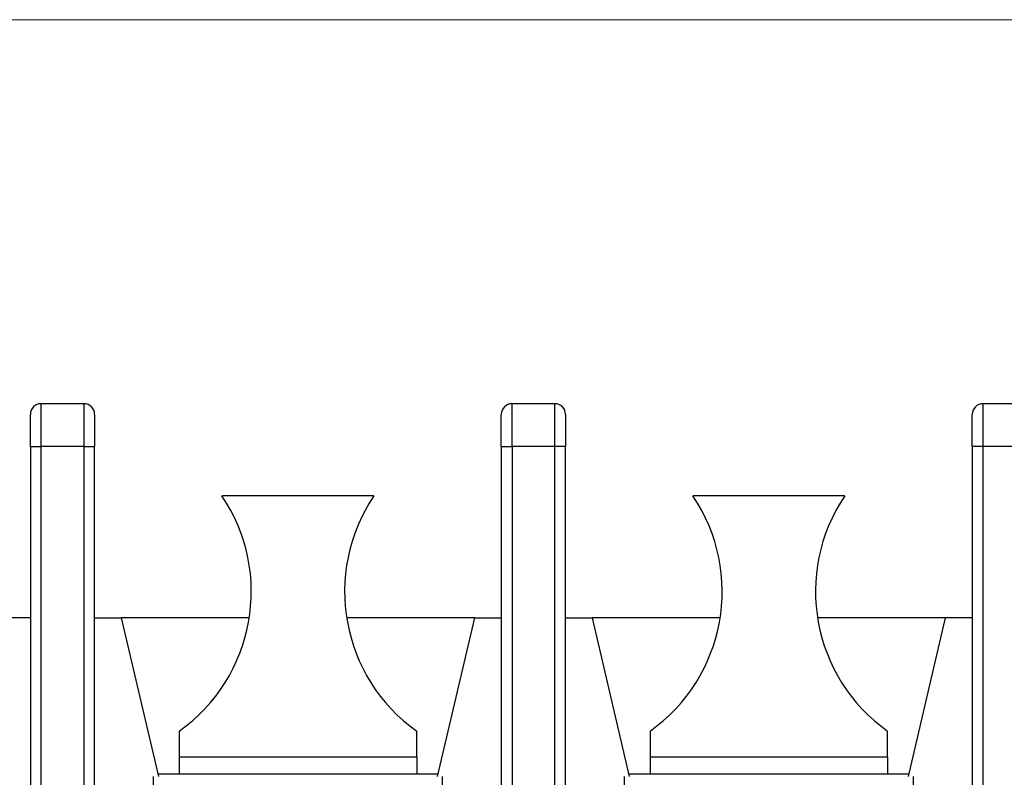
# Model space of a CAD drawing. Header units: inches. Extents: x 0 to 17, y 0 to 11.
# Tile 17 of 26: x 2.7 to 3.6, y 10.3 to 11. Entities that reach past the tile are written whole.
import ezdxf

# ---------------------------------------------------------------- set-up
doc = ezdxf.new("R2010")
doc.units = ezdxf.units.IN
doc.header["$MEASUREMENT"] = 0
doc.linetypes.add('SLD-Solid', pattern=[0])
doc.layers.add('SLD-DEFPOINTS', color=7, linetype='Continuous')

# ---------------------------------------------------------------- blocks, each defined once
blk = doc.blocks.new('Block2')
at = {"color": 7, "linetype": 'SLD-Solid', "lineweight": 18}
blk.add_line((17, 11), (0, 11), dxfattribs=at)

msp = doc.modelspace()

# ---------------------------------------------------------------- linework, layer by layer
for p, q in [((2.75263, 10.6074), (2.75263, 10.64677)), ((2.792, 10.64677), (2.75263, 10.64677)), ((2.792, 10.64677), (2.792, 10.6074)), ((3.18571, 10.6074), (3.18571, 10.64677)), ((3.22508, 10.64677), (3.18571, 10.64677)), ((3.22508, 10.6074), (3.22508, 10.64677)), ((3.61878, 10.64677), (3.61878, 10.6074)), ((3.65815, 10.64677), (3.61878, 10.64677)), ((2.74279, 10.6074), (2.75263, 10.6074)), ((2.74279, 10.6074), (2.74279, 9.80031)), ((2.75263, 9.81015), (2.75263, 10.6074)), ((2.792, 10.6074), (2.75263, 10.6074)), ((2.792, 10.6074), (2.792, 9.85346)), ((2.792, 10.6074), (2.80185, 10.6074)), ((2.80185, 9.85346), (2.80185, 10.6074)), ((3.17586, 10.6074), (3.18571, 10.6074)), ((3.17586, 10.6074), (3.17586, 9.85346)), ((3.18571, 10.6074), (3.18571, 9.85346)), ((3.22508, 10.6074), (3.18571, 10.6074)), ((3.22508, 9.85346), (3.22508, 10.6074)), ((3.23492, 10.6074), (3.22508, 10.6074)), ((3.23492, 9.85346), (3.23492, 10.6074)), ((3.61878, 10.6074), (3.60893, 10.6074)), ((3.60893, 10.6074), (3.60893, 9.85346)), ((3.61878, 10.6074), (3.61878, 9.85346)), ((3.65815, 10.6074), (3.61878, 10.6074)), ((3.05874, 10.56212), (2.91897, 10.56212)), ((3.49181, 10.56212), (3.35204, 10.56212)), ((2.74279, 10.44991), (1.7487, 10.44991)), ((2.80185, 10.44991), (2.82626, 10.44991)), ((2.82626, 10.44991), (2.86051, 10.30395)), ((2.94408, 10.44991), (2.82626, 10.44991)), ((3.15145, 10.44991), (3.03363, 10.44991)), ((3.1172, 10.30395), (3.15145, 10.44991)), ((3.15145, 10.44991), (3.17586, 10.44991)), ((3.23492, 10.44991), (3.25933, 10.44991)), ((3.25933, 10.44991), (3.29358, 10.30395)), ((3.37715, 10.44991), (3.25933, 10.44991)), ((3.58452, 10.44991), (3.4667, 10.44991)), ((3.55027, 10.30395), (3.58452, 10.44991)), ((3.60893, 10.44991), (3.58452, 10.44991)), ((2.8796, 10.34558), (2.8796, 10.32184)), ((3.09811, 10.32184), (3.09811, 10.34558)), ((3.31267, 10.34558), (3.31267, 10.32184)), ((3.53118, 10.32184), (3.53118, 10.34558)), ((2.8796, 10.32184), (3.09811, 10.32184)), ((2.8796, 10.32184), (2.8796, 10.30621)), ((3.09811, 10.32184), (3.09811, 10.30621)), ((3.31267, 10.32184), (3.53118, 10.32184)), ((3.31267, 10.32184), (3.31267, 10.30621)), ((3.53118, 10.32184), (3.53118, 10.30621)), ((2.85998, 10.30621), (3.11773, 10.30621)), ((3.29305, 10.30621), (3.5508, 10.30621)), ((2.85598, 10.27669), (2.85598, 10.30395)), ((3.12173, 10.27669), (3.12173, 10.30395)), ((3.28905, 10.27669), (3.28905, 10.30395)), ((3.5548, 10.27669), (3.5548, 10.30395))]:
    msp.add_line(p, q)
for centre, radius, start, end in [((2.75263, 10.63692), 0.00984, 90, 180), ((2.792, 10.63692), 0.00984, 0, 90), ((3.18571, 10.63692), 0.00984, 90, 180), ((3.22508, 10.63692), 0.00984, 0, 90), ((3.61878, 10.63692), 0.00984, 90, 180), ((2.78845, 10.474), 0.15748, 305.36665, 34.02366), ((3.18926, 10.474), 0.15748, 145.97634, 234.63335), ((3.22152, 10.474), 0.15748, 305.36665, 34.02366), ((3.62233, 10.474), 0.15748, 145.97634, 234.63335)]:
    msp.add_arc(centre, radius, start, end)
for points in [[(2.74279, 10.6074), (2.74279, 10.62369), (2.74279, 10.63692), (2.74279, 10.63692)], [(2.80185, 10.63692), (2.80185, 10.63692), (2.80185, 10.62369), (2.80185, 10.6074)], [(3.17586, 10.6074), (3.17586, 10.62369), (3.17586, 10.63692), (3.17586, 10.63692)], [(3.23492, 10.63692), (3.23492, 10.63692), (3.23492, 10.62369), (3.23492, 10.6074)], [(3.60893, 10.6074), (3.60893, 10.62369), (3.60893, 10.63692), (3.60893, 10.63692)]]:
    msp.add_open_spline(points, degree=3)

# ---------------------------------------------------------------- block references
at = {"layer": 'SLD-DEFPOINTS'}
msp.add_blockref('Block2', (0, 0), dxfattribs=at)

doc.saveas('drawing.dxf')
